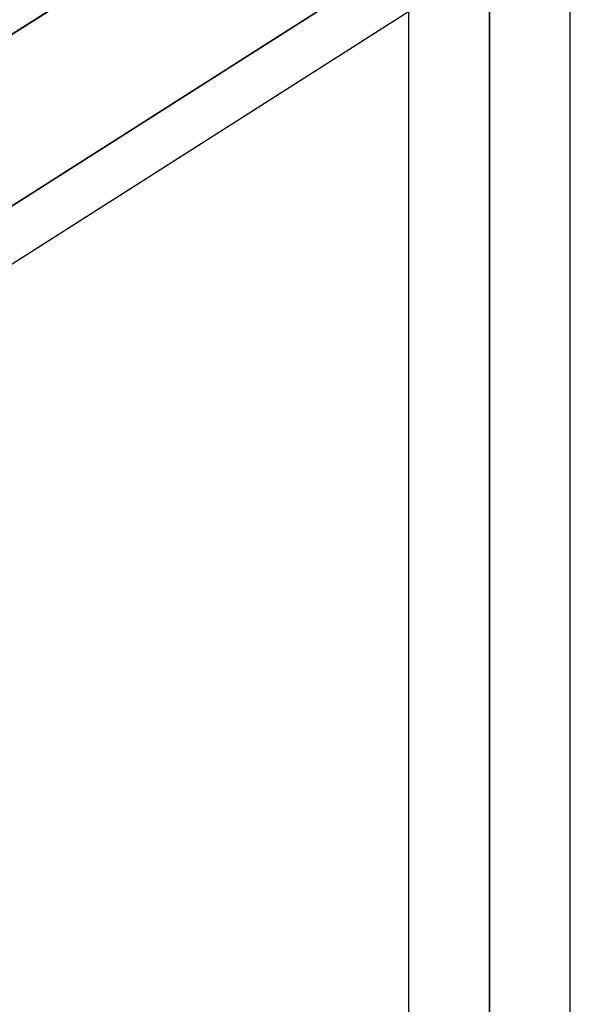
# Model space of a CAD drawing. Header units: millimetres. Extents: x -82 to 97, y -215 to 215.
# Tile 45 of 81: x 20.61 to 26, y 34.26 to 43.9. Entities that reach past the tile are written whole.
import ezdxf

# ---------------------------------------------------------------- set-up
doc = ezdxf.new("R2010")
doc.units = ezdxf.units.MM
doc.layers.add('MAIN-1', color=7, linetype='Continuous')
doc.layers.add('MAIN-2', color=7, linetype='Continuous')

msp = doc.modelspace()

# ---------------------------------------------------------------- linework, layer by layer
at = {"layer": 'MAIN-1'}
for p, q in [((25.2112, 0), (25.2112, 120.621)), ((24.4188, 119.8772), (24.4188, 0)), ((26.0038, 0), (26.0038, 119.9508)), ((24.4188, 44.5501), (17.2038, 39.9556)), ((17.3654, 39.4898), (24.4188, 43.9813))]:
    msp.add_line(p, q, dxfattribs=at)
at = {"layer": 'MAIN-2'}
for p, q in [((25.2112, 120.621), (25.2112, 0)), ((25.2112, 0), (25.2112, 119.4482)), ((25.2112, 119.4482), (25.2112, 0)), ((24.6021, 46.348), (16.9766, 41.492)), ((16.9766, 41.492), (24.6021, 46.348)), ((25.2112, 0), (25.2112, 45.5735)), ((25.2112, 45.5735), (25.2112, 0)), ((16.8992, 39.7616), (24.5468, 44.6316)), ((25.2112, 44.5492), (25.2112, 0)), ((25.2112, 0), (25.2112, 44.5492))]:
    msp.add_line(p, q, dxfattribs=at)

doc.saveas('drawing.dxf')
